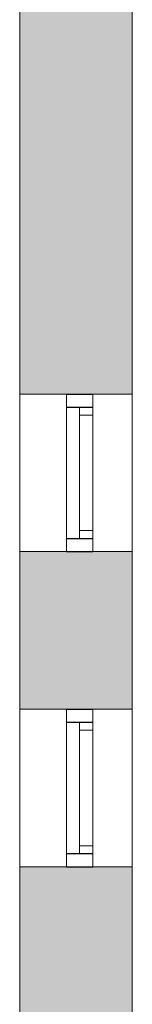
# Model space of a CAD drawing. Header units: inches. Extents: x 15 to 546804, y -66 to 267312.
# Tile 159 of 256: x 483911 to 484339, y 44764 to 48513. Entities that reach past the tile are written whole.
import ezdxf

# ---------------------------------------------------------------- set-up
doc = ezdxf.new("R2010")
doc.units = ezdxf.units.IN
doc.header["$MEASUREMENT"] = 0

msp = doc.modelspace()

# ---------------------------------------------------------------- hatches: boundary and pattern name
at = {"lineweight": 20}
h = msp.add_hatch(color=7, dxfattribs=at)
h.dxf.hatch_style = 1
h.paths.add_polyline_path([(483911.1, 47087.8), (484338.6, 47087.8), (484338.6, 48737.8), (483911.1, 48737.8)])
h = msp.add_hatch(color=7, dxfattribs=at)
h.dxf.hatch_style = 1
h.paths.add_polyline_path([(484338.6, 46487.8), (483911.1, 46487.8), (483911.1, 45887.8), (484088.6, 45887.8), (484088.6, 45889.2), (484188.6, 45889.2), (484338.6, 45887.8)])
h = msp.add_hatch(color=7, dxfattribs=at)
h.dxf.hatch_style = 1
h.paths.add_polyline_path([(484338.6, 45287.8), (483911.1, 45287.8), (483911.1, 44687.8), (484088.6, 44687.8), (484088.6, 44689.2), (484188.6, 44689.2), (484338.6, 44687.8)])

# ---------------------------------------------------------------- linework, layer by layer
at = {"color": 7, "lineweight": 20}
for p, q in [((483911.1, 60219, 300), (483911.1, 41647.8)), ((484338.6, 47087.8, 1016.7), (483911.1, 47087.8, 1016.7)), ((484338.6, 47087.8, 3600), (483911.1, 47087.8, 3600)), ((484338.6, 47087.8, 6500), (483911.1, 47087.8, 6500)), ((483911.1, 47087.8, 2916.7), (483911.1, 46487.8, 2916.7)), ((483911.1, 47087.8, 2916.7), (483911.1, 47087.8, 1016.7)), ((483911.1, 47087.8, 1016.7), (483911.1, 46487.8, 1016.7)), ((483911.1, 46487.8, 6500), (483911.1, 47087.8, 6500)), ((483911.1, 47087.8, 3600), (483911.1, 47087.8, 6500)), ((483911.1, 47087.8, 3600), (483911.1, 46487.8, 3600)), ((484038.6, 47087.8, 2916.7), (483911.1, 47087.8, 2916.7)), ((484338.6, 47087.8, 2916.7), (484038.6, 47087.8, 2916.7)), ((484088.6, 47087.8, 3600), (484088.6, 47087.8, 6500)), ((484088.6, 46487.8, 3600), (484088.6, 47087.8, 3600)), ((484088.6, 47087.8, 6500), (484088.6, 46487.8, 6500)), ((484088.6, 47087.8, 3600), (484188.6, 47087.8, 3600)), ((484088.6, 47087.8, 6500), (484188.6, 47087.8, 6500)), ((484088.6, 47086.4, 1000), (484088.6, 47086.4, 2900)), ((484088.6, 46486.4, 1000), (484088.6, 47086.4, 1000)), ((484088.6, 47086.4, 2900), (484088.6, 46486.4, 2900)), ((484088.6, 47086.4, 1000), (484188.6, 47086.4, 1000)), ((484088.6, 47086.4, 2900), (484188.6, 47086.4, 2900)), ((484188.6, 46487.8, 3600), (484188.6, 47087.8, 3600)), ((484188.6, 47087.8, 3600), (484188.6, 47087.8, 6500)), ((484188.6, 47087.8, 6500), (484188.6, 46487.8, 6500)), ((484188.6, 46486.4, 1000), (484188.6, 47086.4, 1000)), ((484188.6, 47086.4, 1000), (484188.6, 47086.4, 2900)), ((484188.6, 47086.4, 2900), (484188.6, 46486.4, 2900)), ((484338.6, 46487.8, 6500), (484338.6, 47087.8, 6500)), ((484338.6, 47087.8, 3600), (484338.6, 46487.8, 3600)), ((484338.6, 47087.8, 3600), (484338.6, 47087.8, 6500)), ((484338.6, 47087.8, 1016.7), (484338.6, 46487.8, 1016.7)), ((484338.6, 47087.8, 2916.7), (484338.6, 46487.8, 2916.7)), ((484338.6, 47087.8, 1016.7), (484338.6, 47087.8, 2916.7)), ((484088.6, 46537.8, 6450), (484088.6, 47037.8, 6450)), ((484088.6, 47037.8, 6450), (484088.6, 47037.8, 3650)), ((484088.6, 47037.8, 3650), (484088.6, 46537.8, 3650)), ((484088.6, 47037.8, 6450), (484188.6, 47037.8, 6450)), ((484088.6, 47037.8, 3650), (484188.6, 47037.8, 3650)), ((484088.6, 46536.4, 2850), (484088.6, 47036.4, 2850)), ((484088.6, 47036.4, 2850), (484088.6, 47036.4, 1050)), ((484088.6, 47036.4, 1050), (484088.6, 46536.4, 1050)), ((484088.6, 47036.4, 2850), (484188.6, 47036.4, 2850)), ((484088.6, 47036.4, 1050), (484188.6, 47036.4, 1050)), ((484088.6, 47036.4, 1050), (484088.6, 46536.4, 1050)), ((484088.6, 47036.4, 2850), (484088.6, 47036.4, 1050)), ((484088.6, 46536.4, 2850), (484088.6, 47036.4, 2850)), ((484138.6, 47037.8, 4800), (484138.6, 46537.8, 4800)), ((484138.6, 47037.8, 5300), (484138.6, 47037.8, 4800)), ((484138.6, 46537.8, 5300), (484138.6, 47037.8, 5300)), ((484138.6, 47037.8, 4800), (484188.6, 47037.8, 4800)), ((484138.6, 47037.8, 5300), (484188.6, 47037.8, 5300)), ((484188.6, 46537.8, 6450), (484188.6, 47037.8, 6450)), ((484188.6, 47037.8, 6450), (484188.6, 47037.8, 5300)), ((484188.6, 47037.8, 3650), (484188.6, 46537.8, 3650)), ((484188.6, 47037.8, 5300), (484188.6, 47037.8, 4800)), ((484188.6, 47037.8, 4800), (484188.6, 47037.8, 3650)), ((484188.6, 47037.8, 4800), (484188.6, 46537.8, 4800)), ((484188.6, 46537.8, 5300), (484188.6, 47037.8, 5300)), ((484188.6, 47037.8, 5300), (484188.6, 47037.8, 4800)), ((484188.6, 46536.4, 2850), (484188.6, 47036.4, 2850)), ((484188.6, 47036.4, 2850), (484188.6, 47036.4, 1050)), ((484188.6, 47036.4, 1050), (484188.6, 46536.4, 1050)), ((484138.6, 47007.8, 4830), (484138.6, 46567.8, 4830)), ((484138.6, 46567.8, 5270), (484138.6, 47007.8, 5270)), ((484138.6, 47007.8, 5270), (484138.6, 47007.8, 4830)), ((484138.6, 47007.8, 4830), (484188.6, 47007.8, 4830)), ((484138.6, 47007.8, 5270), (484188.6, 47007.8, 5270)), ((484188.6, 47007.8, 4830), (484188.6, 46567.8, 4830)), ((484188.6, 47007.8, 5270), (484188.6, 47007.8, 4830)), ((484188.6, 46567.8, 5270), (484188.6, 47007.8, 5270)), ((484138.6, 46567.8, 4830), (484138.6, 46567.8, 5270)), ((484138.6, 46567.8, 4830), (484188.6, 46567.8, 4830)), ((484138.6, 46567.8, 5270), (484188.6, 46567.8, 5270)), ((484188.6, 46567.8, 4830), (484188.6, 46567.8, 5270)), ((484088.6, 46537.8, 3650), (484088.6, 46537.8, 6450)), ((484088.6, 46537.8, 6450), (484188.6, 46537.8, 6450)), ((484088.6, 46537.8, 3650), (484188.6, 46537.8, 3650)), ((484088.6, 46536.4, 1050), (484088.6, 46536.4, 2850)), ((484088.6, 46536.4, 2850), (484188.6, 46536.4, 2850)), ((484088.6, 46536.4, 1050), (484188.6, 46536.4, 1050)), ((484088.6, 46536.4, 1050), (484088.6, 46536.4, 2850)), ((484138.6, 46537.8, 4800), (484138.6, 46537.8, 5300)), ((484138.6, 46537.8, 4800), (484188.6, 46537.8, 4800)), ((484138.6, 46537.8, 5300), (484188.6, 46537.8, 5300)), ((484188.6, 46537.8, 3650), (484188.6, 46537.8, 4800)), ((484188.6, 46537.8, 4800), (484188.6, 46537.8, 5300)), ((484188.6, 46537.8, 5300), (484188.6, 46537.8, 6450)), ((484188.6, 46537.8, 4800), (484188.6, 46537.8, 5300)), ((484188.6, 46536.4, 1050), (484188.6, 46536.4, 2850)), ((484338.6, 46487.8, 1016.7), (483911.1, 46487.8, 1016.7)), ((484338.6, 46487.8, 2916.7), (483911.1, 46487.8, 2916.7)), ((484338.6, 46487.8, 3600), (483911.1, 46487.8, 3600)), ((484338.6, 46487.8, 6500), (483911.1, 46487.8, 6500)), ((483911.1, 46487.8, 2916.7), (483911.1, 46487.8, 1016.7)), ((483911.1, 46487.8, 3600), (483911.1, 46487.8, 6500)), ((484088.6, 46487.8, 6500), (484088.6, 46487.8, 3600)), ((484088.6, 46487.8, 3600), (484188.6, 46487.8, 3600)), ((484088.6, 46487.8, 6500), (484188.6, 46487.8, 6500)), ((484088.6, 46486.4, 2900), (484088.6, 46486.4, 1000)), ((484088.6, 46486.4, 1000), (484188.6, 46486.4, 1000)), ((484088.6, 46486.4, 2900), (484188.6, 46486.4, 2900)), ((484188.6, 46487.8, 6500), (484188.6, 46487.8, 3600)), ((484188.6, 46486.4, 2900), (484188.6, 46486.4, 1000)), ((484338.6, 46487.8, 3600), (484338.6, 46487.8, 6500)), ((484338.6, 46487.8, 2916.7), (484338.6, 46487.8, 1016.7)), ((484338.6, 45887.8, 1016.7), (483911.1, 45887.8, 1016.7)), ((484338.6, 45887.8, 2916.7), (483911.1, 45887.8, 2916.7)), ((484338.6, 45887.8, 3600), (483911.1, 45887.8, 3600)), ((484338.6, 45887.8, 6500), (483911.1, 45887.8, 6500)), ((483911.1, 45887.8, 2916.7), (483911.1, 45287.8, 2916.7)), ((483911.1, 45887.8, 1016.7), (483911.1, 45887.8, 2916.7)), ((483911.1, 45887.8, 1016.7), (483911.1, 45287.8, 1016.7)), ((483911.1, 45287.8, 6500), (483911.1, 45887.8, 6500)), ((483911.1, 45887.8, 3600), (483911.1, 45887.8, 6500)), ((483911.1, 45887.8, 3600), (483911.1, 45287.8, 3600)), ((484088.6, 45887.8, 3600), (484088.6, 45887.8, 6500)), ((484088.6, 45287.8, 3600), (484088.6, 45887.8, 3600)), ((484088.6, 45887.8, 6500), (484088.6, 45287.8, 6500)), ((484088.6, 45887.8, 3600), (484188.6, 45887.8, 3600)), ((484088.6, 45887.8, 6500), (484188.6, 45887.8, 6500)), ((484088.6, 45886.4, 1000), (484088.6, 45886.4, 2900)), ((484088.6, 45286.4, 1000), (484088.6, 45886.4, 1000)), ((484088.6, 45886.4, 2900), (484088.6, 45286.4, 2900)), ((484088.6, 45886.4, 1000), (484188.6, 45886.4, 1000)), ((484088.6, 45886.4, 2900), (484188.6, 45886.4, 2900)), ((484188.6, 45287.8, 3600), (484188.6, 45887.8, 3600)), ((484188.6, 45887.8, 3600), (484188.6, 45887.8, 6500)), ((484188.6, 45887.8, 6500), (484188.6, 45287.8, 6500)), ((484188.6, 45286.4, 1000), (484188.6, 45886.4, 1000)), ((484188.6, 45886.4, 1000), (484188.6, 45886.4, 2900)), ((484188.6, 45886.4, 2900), (484188.6, 45286.4, 2900)), ((484338.6, 45887.8, 3600), (484338.6, 45287.8, 3600)), ((484338.6, 45287.8, 6500), (484338.6, 45887.8, 6500)), ((484338.6, 45887.8, 3600), (484338.6, 45887.8, 6500)), ((484338.6, 45887.8, 2916.7), (484338.6, 45287.8, 2916.7)), ((484338.6, 45887.8, 1016.7), (484338.6, 45887.8, 2916.7)), ((484338.6, 45887.8, 1016.7), (484338.6, 45287.8, 1016.7)), ((484088.6, 45337.8, 6450), (484088.6, 45837.8, 6450)), ((484088.6, 45837.8, 6450), (484088.6, 45837.8, 3650)), ((484088.6, 45837.8, 3650), (484088.6, 45337.8, 3650)), ((484088.6, 45837.8, 6450), (484188.6, 45837.8, 6450)), ((484088.6, 45837.8, 3650), (484188.6, 45837.8, 3650)), ((484088.6, 45336.4, 2850), (484088.6, 45836.4, 2850)), ((484088.6, 45836.4, 2850), (484088.6, 45836.4, 1050)), ((484088.6, 45836.4, 1050), (484088.6, 45336.4, 1050)), ((484088.6, 45836.4, 2850), (484188.6, 45836.4, 2850)), ((484088.6, 45836.4, 1050), (484188.6, 45836.4, 1050)), ((484088.6, 45836.4, 1050), (484088.6, 45336.4, 1050)), ((484088.6, 45836.4, 2850), (484088.6, 45836.4, 1050)), ((484088.6, 45336.4, 2850), (484088.6, 45836.4, 2850)), ((484138.6, 45837.8, 4800), (484138.6, 45337.8, 4800)), ((484138.6, 45837.8, 5300), (484138.6, 45837.8, 4800)), ((484138.6, 45337.8, 5300), (484138.6, 45837.8, 5300)), ((484138.6, 45837.8, 4800), (484188.6, 45837.8, 4800)), ((484138.6, 45837.8, 5300), (484188.6, 45837.8, 5300)), ((484188.6, 45337.8, 6450), (484188.6, 45837.8, 6450)), ((484188.6, 45837.8, 6450), (484188.6, 45837.8, 5300)), ((484188.6, 45837.8, 3650), (484188.6, 45337.8, 3650)), ((484188.6, 45837.8, 5300), (484188.6, 45837.8, 4800)), ((484188.6, 45837.8, 4800), (484188.6, 45837.8, 3650)), ((484188.6, 45837.8, 4800), (484188.6, 45337.8, 4800)), ((484188.6, 45337.8, 5300), (484188.6, 45837.8, 5300)), ((484188.6, 45837.8, 5300), (484188.6, 45837.8, 4800)), ((484188.6, 45336.4, 2850), (484188.6, 45836.4, 2850)), ((484188.6, 45836.4, 2850), (484188.6, 45836.4, 1050)), ((484188.6, 45836.4, 1050), (484188.6, 45336.4, 1050)), ((484138.6, 45807.8, 4830), (484138.6, 45367.8, 4830)), ((484138.6, 45367.8, 5270), (484138.6, 45807.8, 5270)), ((484138.6, 45807.8, 5270), (484138.6, 45807.8, 4830)), ((484138.6, 45807.8, 4830), (484188.6, 45807.8, 4830)), ((484138.6, 45807.8, 5270), (484188.6, 45807.8, 5270)), ((484188.6, 45807.8, 4830), (484188.6, 45367.8, 4830)), ((484188.6, 45807.8, 5270), (484188.6, 45807.8, 4830)), ((484188.6, 45367.8, 5270), (484188.6, 45807.8, 5270)), ((484138.6, 45367.8, 4830), (484138.6, 45367.8, 5270)), ((484138.6, 45367.8, 4830), (484188.6, 45367.8, 4830)), ((484138.6, 45367.8, 5270), (484188.6, 45367.8, 5270)), ((484188.6, 45367.8, 4830), (484188.6, 45367.8, 5270)), ((484088.6, 45337.8, 3650), (484088.6, 45337.8, 6450)), ((484088.6, 45337.8, 6450), (484188.6, 45337.8, 6450)), ((484088.6, 45337.8, 3650), (484188.6, 45337.8, 3650)), ((484088.6, 45336.4, 1050), (484088.6, 45336.4, 2850)), ((484088.6, 45336.4, 2850), (484188.6, 45336.4, 2850)), ((484088.6, 45336.4, 1050), (484188.6, 45336.4, 1050)), ((484088.6, 45336.4, 1050), (484088.6, 45336.4, 2850)), ((484138.6, 45337.8, 4800), (484138.6, 45337.8, 5300)), ((484138.6, 45337.8, 4800), (484188.6, 45337.8, 4800)), ((484138.6, 45337.8, 5300), (484188.6, 45337.8, 5300)), ((484188.6, 45337.8, 3650), (484188.6, 45337.8, 4800)), ((484188.6, 45337.8, 4800), (484188.6, 45337.8, 5300)), ((484188.6, 45337.8, 5300), (484188.6, 45337.8, 6450)), ((484188.6, 45337.8, 4800), (484188.6, 45337.8, 5300)), ((484188.6, 45336.4, 1050), (484188.6, 45336.4, 2850)), ((484338.6, 45287.8, 2916.7), (483911.1, 45287.8, 2916.7)), ((484338.6, 45287.8, 1016.7), (483911.1, 45287.8, 1016.7)), ((484338.6, 45287.8, 3600), (483911.1, 45287.8, 3600)), ((484338.6, 45287.8, 6500), (483911.1, 45287.8, 6500)), ((483911.1, 45287.8, 2916.7), (483911.1, 45287.8, 1016.7)), ((483911.1, 45287.8, 3600), (483911.1, 45287.8, 6500)), ((484088.6, 45287.8, 6500), (484088.6, 45287.8, 3600)), ((484088.6, 45287.8, 3600), (484188.6, 45287.8, 3600)), ((484088.6, 45287.8, 6500), (484188.6, 45287.8, 6500)), ((484088.6, 45286.4, 2900), (484088.6, 45286.4, 1000)), ((484088.6, 45286.4, 1000), (484188.6, 45286.4, 1000)), ((484088.6, 45286.4, 2900), (484188.6, 45286.4, 2900)), ((484188.6, 45287.8, 6500), (484188.6, 45287.8, 3600)), ((484188.6, 45286.4, 2900), (484188.6, 45286.4, 1000)), ((484338.6, 45287.8, 3600), (484338.6, 45287.8, 6500)), ((484338.6, 45287.8, 2916.7), (484338.6, 45287.8, 1016.7))]:
    msp.add_line(p, q, dxfattribs=at)
for points, invisible_edges in [([(483911.1, 50837.8), (483911.1, 41375.6), (484338.6, 50837.8)], 2), ([(484338.6, 41375.6), (484338.6, 50837.8), (483911.1, 41375.6)], 2), ([(484338.6, 47087.8, 2916.7), (483911.1, 47087.8, 1016.7), (484338.6, 47087.8, 1016.7)], 1), ([(483911.1, 47087.8, 1016.7), (484338.6, 47087.8, 2916.7), (483911.1, 47087.8, 2916.7)], 3), ([(483911.1, 47087.8, 2916.7), (484338.6, 47087.8, 2916.7), (484038.6, 47087.8, 2916.7)], 1), ([(484338.6, 46487.8, 1016.7), (483911.1, 47087.8, 1016.7), (483911.1, 46487.8, 1016.7)], 1), ([(483911.1, 47087.8, 1016.7), (484338.6, 46487.8, 1016.7), (484338.6, 47087.8, 1016.7)], 1), ([(484038.6, 47087.8, 2916.7), (483911.1, 46487.8, 2916.7), (483911.1, 47087.8, 2916.7)], 1), ([(483911.1, 46487.8, 2916.7), (484038.6, 47087.8, 2916.7), (484338.6, 46487.8, 2916.7)], 3), ([(484338.6, 47087.8, 6500), (483911.1, 47087.8, 3600), (484338.6, 47087.8, 3600)], 1), ([(483911.1, 47087.8, 3600), (484338.6, 47087.8, 6500), (483911.1, 47087.8, 6500)], 1), ([(484338.6, 47087.8, 6500), (483911.1, 46487.8, 6500), (483911.1, 47087.8, 6500)], 1), ([(483911.1, 46487.8, 6500), (484338.6, 47087.8, 6500), (484338.6, 46487.8, 6500)], 1), ([(484338.6, 46487.8, 3600), (483911.1, 47087.8, 3600), (483911.1, 46487.8, 3600)], 1), ([(483911.1, 47087.8, 3600), (484338.6, 46487.8, 3600), (484338.6, 47087.8, 3600)], 1), ([(484338.6, 46487.8, 2916.7), (484038.6, 47087.8, 2916.7), (484338.6, 47087.8, 2916.7)], 1), ([(484088.6, 46487.8, 3600), (484088.6, 47037.8, 3650), (484088.6, 47087.8, 3600)], 3), ([(484088.6, 47087.8, 6500), (484088.6, 47087.8, 3600), (484088.6, 47037.8, 3650)], 14), ([(484088.6, 47037.8, 6450), (484088.6, 47087.8, 6500), (484088.6, 47037.8, 3650)], 3), ([(484088.6, 46537.8, 6450), (484088.6, 47087.8, 6500), (484088.6, 47037.8, 6450)], 3), ([(484088.6, 47087.8, 6500), (484088.6, 46537.8, 6450), (484088.6, 46487.8, 6500)], 3), ([(484088.6, 47087.8, 3600), (484088.6, 47087.8, 6500), (484188.6, 47087.8, 3600)], 2), ([(484188.6, 47087.8, 6500), (484188.6, 47087.8, 3600), (484088.6, 47087.8, 6500)], 2), ([(484088.6, 46487.8, 6500), (484188.6, 46487.8, 6500), (484088.6, 47087.8, 6500)], 2), ([(484188.6, 47087.8, 6500), (484088.6, 47087.8, 6500), (484188.6, 46487.8, 6500)], 2), ([(484188.6, 46487.8, 3600), (484088.6, 46487.8, 3600), (484188.6, 47087.8, 3600)], 2), ([(484088.6, 47087.8, 3600), (484188.6, 47087.8, 3600), (484088.6, 46487.8, 3600)], 2), ([(484088.6, 46486.4, 2900), (484188.6, 46486.4, 2900), (484088.6, 47086.4, 2900)], 2), ([(484188.6, 47086.4, 2900), (484088.6, 47086.4, 2900), (484188.6, 46486.4, 2900)], 2), ([(484088.6, 47086.4, 1000), (484088.6, 47086.4, 2900), (484188.6, 47086.4, 1000)], 2), ([(484188.6, 47086.4, 2900), (484188.6, 47086.4, 1000), (484088.6, 47086.4, 2900)], 2), ([(484188.6, 46486.4, 1000), (484088.6, 46486.4, 1000), (484188.6, 47086.4, 1000)], 2), ([(484088.6, 47086.4, 1000), (484188.6, 47086.4, 1000), (484088.6, 46486.4, 1000)], 2), ([(484088.6, 46486.4, 1000), (484088.6, 47036.4, 1050), (484088.6, 47086.4, 1000)], 3), ([(484088.6, 47086.4, 2900), (484088.6, 47086.4, 1000), (484088.6, 47036.4, 1050)], 14), ([(484088.6, 47036.4, 2850), (484088.6, 47086.4, 2900), (484088.6, 47036.4, 1050)], 3), ([(484088.6, 46536.4, 2850), (484088.6, 47086.4, 2900), (484088.6, 47036.4, 2850)], 3), ([(484088.6, 47086.4, 2900), (484088.6, 46536.4, 2850), (484088.6, 46486.4, 2900)], 3), ([(484188.6, 47087.8, 3600), (484188.6, 46537.8, 3650), (484188.6, 46487.8, 3600)], 3), ([(484188.6, 47087.8, 6500), (484188.6, 47037.8, 3650), (484188.6, 47087.8, 3600)], 3), ([(484188.6, 46537.8, 3650), (484188.6, 47087.8, 3600), (484188.6, 47037.8, 3650)], 3), ([(484188.6, 47037.8, 4800), (484188.6, 47037.8, 3650), (484188.6, 47087.8, 6500)], 14), ([(484188.6, 47037.8, 5300), (484188.6, 47037.8, 4800), (484188.6, 47087.8, 6500)], 14), ([(484188.6, 47037.8, 6450), (484188.6, 47037.8, 5300), (484188.6, 47087.8, 6500)], 14), ([(484188.6, 46487.8, 6500), (484188.6, 47037.8, 6450), (484188.6, 47087.8, 6500)], 3), ([(484188.6, 47086.4, 1000), (484188.6, 46536.4, 1050), (484188.6, 46486.4, 1000)], 3), ([(484188.6, 47086.4, 2900), (484188.6, 47036.4, 1050), (484188.6, 47086.4, 1000)], 3), ([(484188.6, 46536.4, 1050), (484188.6, 47086.4, 1000), (484188.6, 47036.4, 1050)], 3), ([(484188.6, 47036.4, 2850), (484188.6, 47036.4, 1050), (484188.6, 47086.4, 2900)], 14), ([(484188.6, 46486.4, 2900), (484188.6, 47036.4, 2850), (484188.6, 47086.4, 2900)], 3), ([(484088.6, 47037.8, 3650), (484088.6, 46487.8, 3600), (484088.6, 46537.8, 3650)], 3), ([(484088.6, 47037.8, 3650), (484088.6, 46537.8, 3650), (484088.6, 47037.8, 6450)], 2), ([(484088.6, 46537.8, 6450), (484088.6, 47037.8, 6450), (484088.6, 46537.8, 3650)], 2), ([(484088.6, 47037.8, 6450), (484088.6, 47037.8, 3650), (484188.6, 47037.8, 6450)], 2), ([(484188.6, 47037.8, 3650), (484188.6, 47037.8, 6450), (484088.6, 47037.8, 3650)], 3), ([(484088.6, 46537.8, 3650), (484188.6, 46537.8, 3650), (484088.6, 47037.8, 3650)], 2), ([(484188.6, 47037.8, 3650), (484088.6, 47037.8, 3650), (484188.6, 46537.8, 3650)], 2), ([(484188.6, 46537.8, 6450), (484088.6, 46537.8, 6450), (484188.6, 47037.8, 6450)], 2), ([(484088.6, 47037.8, 6450), (484188.6, 47037.8, 6450), (484088.6, 46537.8, 6450)], 2), ([(484088.6, 46536.4, 1050), (484188.6, 46536.4, 1050), (484088.6, 47036.4, 1050)], 2), ([(484188.6, 47036.4, 1050), (484088.6, 47036.4, 1050), (484188.6, 46536.4, 1050)], 2), ([(484088.6, 47036.4, 2850), (484088.6, 47036.4, 1050), (484188.6, 47036.4, 2850)], 2), ([(484188.6, 47036.4, 1050), (484188.6, 47036.4, 2850), (484088.6, 47036.4, 1050)], 2), ([(484188.6, 46536.4, 2850), (484088.6, 46536.4, 2850), (484188.6, 47036.4, 2850)], 2), ([(484088.6, 47036.4, 2850), (484188.6, 47036.4, 2850), (484088.6, 46536.4, 2850)], 2), ([(484088.6, 47036.4, 1050), (484088.6, 46486.4, 1000), (484088.6, 46536.4, 1050)], 3), ([(484088.6, 47036.4, 1050), (484088.6, 46536.4, 1050), (484088.6, 47036.4, 2850)], 2), ([(484088.6, 46536.4, 2850), (484088.6, 47036.4, 2850), (484088.6, 46536.4, 1050)], 2), ([(484188.6, 47037.8, 4800), (484138.6, 47037.8, 4800), (484188.6, 47037.8, 5300)], 2), ([(484138.6, 47037.8, 5300), (484188.6, 47037.8, 5300), (484138.6, 47037.8, 4800)], 2), ([(484138.6, 47037.8, 5300), (484138.6, 46537.8, 5300), (484188.6, 47037.8, 5300)], 2), ([(484188.6, 46537.8, 5300), (484188.6, 47037.8, 5300), (484138.6, 46537.8, 5300)], 2), ([(484138.6, 46537.8, 4800), (484138.6, 47037.8, 4800), (484188.6, 46537.8, 4800)], 2), ([(484188.6, 47037.8, 4800), (484188.6, 46537.8, 4800), (484138.6, 47037.8, 4800)], 2), ([(484138.6, 47037.8, 4800), (484138.6, 47007.8, 5270), (484138.6, 47037.8, 5300)], 3), ([(484138.6, 46537.8, 5300), (484138.6, 47037.8, 5300), (484138.6, 47007.8, 5270)], 14), ([(484138.6, 46537.8, 4800), (484138.6, 47007.8, 4830), (484138.6, 47037.8, 4800)], 3), ([(484138.6, 47007.8, 5270), (484138.6, 47037.8, 4800), (484138.6, 47007.8, 4830)], 3), ([(484188.6, 47037.8, 6450), (484188.6, 46487.8, 6500), (484188.6, 46537.8, 6450)], 3), ([(484188.6, 47037.8, 5300), (484188.6, 47037.8, 6450), (484188.6, 47037.8, 3650)], 14), ([(484188.6, 47037.8, 4800), (484188.6, 47037.8, 5300), (484188.6, 47037.8, 3650)], 2), ([(484188.6, 47037.8, 5300), (484188.6, 47007.8, 4830), (484188.6, 47037.8, 4800)], 3), ([(484188.6, 46537.8, 4800), (484188.6, 47037.8, 4800), (484188.6, 47007.8, 4830)], 14), ([(484188.6, 46537.8, 5300), (484188.6, 47007.8, 5270), (484188.6, 47037.8, 5300)], 3), ([(484188.6, 47007.8, 4830), (484188.6, 47037.8, 5300), (484188.6, 47007.8, 5270)], 3), ([(484188.6, 47036.4, 2850), (484188.6, 46486.4, 2900), (484188.6, 46536.4, 2850)], 3), ([(484138.6, 46567.8, 5270), (484138.6, 47007.8, 5270), (484188.6, 46567.8, 5270)], 2), ([(484188.6, 47007.8, 5270), (484188.6, 46567.8, 5270), (484138.6, 47007.8, 5270)], 2), ([(484138.6, 47007.8, 4830), (484188.6, 47007.8, 4830), (484138.6, 47007.8, 5270)], 2), ([(484188.6, 47007.8, 5270), (484138.6, 47007.8, 5270), (484188.6, 47007.8, 4830)], 2), ([(484138.6, 47007.8, 4830), (484138.6, 46567.8, 4830), (484188.6, 47007.8, 4830)], 2), ([(484188.6, 46567.8, 4830), (484188.6, 47007.8, 4830), (484138.6, 46567.8, 4830)], 2), ([(484138.6, 46567.8, 5270), (484138.6, 46537.8, 5300), (484138.6, 47007.8, 5270)], 3), ([(484138.6, 46567.8, 4830), (484138.6, 47007.8, 4830), (484138.6, 46537.8, 4800)], 14), ([(484188.6, 46567.8, 4830), (484188.6, 46537.8, 4800), (484188.6, 47007.8, 4830)], 3), ([(484188.6, 46567.8, 5270), (484188.6, 47007.8, 5270), (484188.6, 46537.8, 5300)], 14), ([(484188.6, 46567.8, 4830), (484138.6, 46567.8, 4830), (484188.6, 46567.8, 5270)], 2), ([(484138.6, 46567.8, 5270), (484188.6, 46567.8, 5270), (484138.6, 46567.8, 4830)], 2), ([(484138.6, 46567.8, 4830), (484138.6, 46537.8, 5300), (484138.6, 46567.8, 5270)], 3), ([(484138.6, 46537.8, 5300), (484138.6, 46567.8, 4830), (484138.6, 46537.8, 4800)], 3), ([(484188.6, 46567.8, 5270), (484188.6, 46537.8, 4800), (484188.6, 46567.8, 4830)], 3), ([(484188.6, 46537.8, 4800), (484188.6, 46567.8, 5270), (484188.6, 46537.8, 5300)], 3), ([(484088.6, 46487.8, 6500), (484088.6, 46537.8, 3650), (484088.6, 46487.8, 3600)], 3), ([(484088.6, 46537.8, 6450), (484088.6, 46537.8, 3650), (484088.6, 46487.8, 6500)], 14), ([(484088.6, 46537.8, 3650), (484088.6, 46537.8, 6450), (484188.6, 46537.8, 3650)], 2), ([(484188.6, 46537.8, 6450), (484188.6, 46537.8, 3650), (484088.6, 46537.8, 6450)], 3), ([(484088.6, 46536.4, 1050), (484088.6, 46536.4, 2850), (484188.6, 46536.4, 1050)], 2), ([(484188.6, 46536.4, 2850), (484188.6, 46536.4, 1050), (484088.6, 46536.4, 2850)], 2), ([(484088.6, 46486.4, 2900), (484088.6, 46536.4, 1050), (484088.6, 46486.4, 1000)], 3), ([(484088.6, 46536.4, 2850), (484088.6, 46536.4, 1050), (484088.6, 46486.4, 2900)], 14), ([(484138.6, 46537.8, 4800), (484188.6, 46537.8, 4800), (484138.6, 46537.8, 5300)], 2), ([(484188.6, 46537.8, 5300), (484138.6, 46537.8, 5300), (484188.6, 46537.8, 4800)], 2), ([(484188.6, 46487.8, 6500), (484188.6, 46487.8, 3600), (484188.6, 46537.8, 3650)], 14), ([(484188.6, 46537.8, 4800), (484188.6, 46487.8, 6500), (484188.6, 46537.8, 3650)], 3), ([(484188.6, 46537.8, 5300), (484188.6, 46487.8, 6500), (484188.6, 46537.8, 4800)], 3), ([(484188.6, 46537.8, 6450), (484188.6, 46487.8, 6500), (484188.6, 46537.8, 5300)], 3), ([(484188.6, 46537.8, 4800), (484188.6, 46537.8, 3650), (484188.6, 46537.8, 6450)], 14), ([(484188.6, 46537.8, 5300), (484188.6, 46537.8, 4800), (484188.6, 46537.8, 6450)], 2), ([(484188.6, 46486.4, 2900), (484188.6, 46486.4, 1000), (484188.6, 46536.4, 1050)], 14), ([(484188.6, 46536.4, 2850), (484188.6, 46486.4, 2900), (484188.6, 46536.4, 1050)], 3), ([(483911.1, 46487.8, 1016.7), (484338.6, 46487.8, 2916.7), (484338.6, 46487.8, 1016.7)], 1), ([(484338.6, 46487.8, 2916.7), (483911.1, 46487.8, 1016.7), (483911.1, 46487.8, 2916.7)], 1), ([(483911.1, 46487.8, 3600), (484338.6, 46487.8, 6500), (484338.6, 46487.8, 3600)], 1), ([(484338.6, 46487.8, 6500), (483911.1, 46487.8, 3600), (483911.1, 46487.8, 6500)], 1), ([(484088.6, 46487.8, 6500), (484088.6, 46487.8, 3600), (484188.6, 46487.8, 6500)], 2), ([(484188.6, 46487.8, 3600), (484188.6, 46487.8, 6500), (484088.6, 46487.8, 3600)], 2), ([(484088.6, 46486.4, 2900), (484088.6, 46486.4, 1000), (484188.6, 46486.4, 2900)], 2), ([(484188.6, 46486.4, 1000), (484188.6, 46486.4, 2900), (484088.6, 46486.4, 1000)], 2), ([(484338.6, 45287.8, 1016.7), (483911.1, 45887.8, 1016.7), (483911.1, 45287.8, 1016.7)], 1), ([(483911.1, 45887.8, 1016.7), (484338.6, 45287.8, 1016.7), (484338.6, 45887.8, 1016.7)], 1), ([(484338.6, 45887.8, 2916.7), (483911.1, 45287.8, 2916.7), (483911.1, 45887.8, 2916.7)], 1), ([(483911.1, 45287.8, 2916.7), (484338.6, 45887.8, 2916.7), (484338.6, 45287.8, 2916.7)], 1), ([(484338.6, 45887.8, 2916.7), (483911.1, 45887.8, 1016.7), (484338.6, 45887.8, 1016.7)], 1), ([(483911.1, 45887.8, 1016.7), (484338.6, 45887.8, 2916.7), (483911.1, 45887.8, 2916.7)], 1), ([(484338.6, 45887.8, 6500), (483911.1, 45887.8, 3600), (484338.6, 45887.8, 3600)], 1), ([(483911.1, 45887.8, 3600), (484338.6, 45887.8, 6500), (483911.1, 45887.8, 6500)], 1), ([(484338.6, 45887.8, 6500), (483911.1, 45287.8, 6500), (483911.1, 45887.8, 6500)], 1), ([(483911.1, 45287.8, 6500), (484338.6, 45887.8, 6500), (484338.6, 45287.8, 6500)], 1), ([(484338.6, 45287.8, 3600), (483911.1, 45887.8, 3600), (483911.1, 45287.8, 3600)], 1), ([(483911.1, 45887.8, 3600), (484338.6, 45287.8, 3600), (484338.6, 45887.8, 3600)], 1), ([(484088.6, 45287.8, 3600), (484088.6, 45837.8, 3650), (484088.6, 45887.8, 3600)], 3), ([(484088.6, 45887.8, 6500), (484088.6, 45887.8, 3600), (484088.6, 45837.8, 3650)], 14), ([(484088.6, 45837.8, 6450), (484088.6, 45887.8, 6500), (484088.6, 45837.8, 3650)], 3), ([(484088.6, 45337.8, 6450), (484088.6, 45887.8, 6500), (484088.6, 45837.8, 6450)], 3), ([(484088.6, 45887.8, 6500), (484088.6, 45337.8, 6450), (484088.6, 45287.8, 6500)], 3), ([(484088.6, 45887.8, 3600), (484088.6, 45887.8, 6500), (484188.6, 45887.8, 3600)], 2), ([(484188.6, 45887.8, 6500), (484188.6, 45887.8, 3600), (484088.6, 45887.8, 6500)], 2), ([(484088.6, 45287.8, 6500), (484188.6, 45287.8, 6500), (484088.6, 45887.8, 6500)], 2), ([(484188.6, 45887.8, 6500), (484088.6, 45887.8, 6500), (484188.6, 45287.8, 6500)], 2), ([(484188.6, 45287.8, 3600), (484088.6, 45287.8, 3600), (484188.6, 45887.8, 3600)], 2), ([(484088.6, 45887.8, 3600), (484188.6, 45887.8, 3600), (484088.6, 45287.8, 3600)], 2), ([(484088.6, 45286.4, 2900), (484188.6, 45286.4, 2900), (484088.6, 45886.4, 2900)], 2), ([(484188.6, 45886.4, 2900), (484088.6, 45886.4, 2900), (484188.6, 45286.4, 2900)], 2), ([(484088.6, 45886.4, 1000), (484088.6, 45886.4, 2900), (484188.6, 45886.4, 1000)], 2), ([(484188.6, 45886.4, 2900), (484188.6, 45886.4, 1000), (484088.6, 45886.4, 2900)], 2), ([(484188.6, 45286.4, 1000), (484088.6, 45286.4, 1000), (484188.6, 45886.4, 1000)], 2), ([(484088.6, 45886.4, 1000), (484188.6, 45886.4, 1000), (484088.6, 45286.4, 1000)], 2), ([(484088.6, 45286.4, 1000), (484088.6, 45836.4, 1050), (484088.6, 45886.4, 1000)], 3), ([(484088.6, 45886.4, 2900), (484088.6, 45886.4, 1000), (484088.6, 45836.4, 1050)], 14), ([(484088.6, 45836.4, 2850), (484088.6, 45886.4, 2900), (484088.6, 45836.4, 1050)], 3), ([(484088.6, 45336.4, 2850), (484088.6, 45886.4, 2900), (484088.6, 45836.4, 2850)], 3), ([(484088.6, 45886.4, 2900), (484088.6, 45336.4, 2850), (484088.6, 45286.4, 2900)], 3), ([(484188.6, 45887.8, 3600), (484188.6, 45337.8, 3650), (484188.6, 45287.8, 3600)], 3), ([(484188.6, 45887.8, 6500), (484188.6, 45837.8, 3650), (484188.6, 45887.8, 3600)], 3), ([(484188.6, 45337.8, 3650), (484188.6, 45887.8, 3600), (484188.6, 45837.8, 3650)], 3), ([(484188.6, 45837.8, 4800), (484188.6, 45837.8, 3650), (484188.6, 45887.8, 6500)], 14), ([(484188.6, 45837.8, 5300), (484188.6, 45837.8, 4800), (484188.6, 45887.8, 6500)], 14), ([(484188.6, 45837.8, 6450), (484188.6, 45837.8, 5300), (484188.6, 45887.8, 6500)], 14), ([(484188.6, 45287.8, 6500), (484188.6, 45837.8, 6450), (484188.6, 45887.8, 6500)], 3), ([(484188.6, 45886.4, 1000), (484188.6, 45336.4, 1050), (484188.6, 45286.4, 1000)], 3), ([(484188.6, 45886.4, 2900), (484188.6, 45836.4, 1050), (484188.6, 45886.4, 1000)], 3), ([(484188.6, 45336.4, 1050), (484188.6, 45886.4, 1000), (484188.6, 45836.4, 1050)], 3), ([(484188.6, 45836.4, 2850), (484188.6, 45836.4, 1050), (484188.6, 45886.4, 2900)], 14), ([(484188.6, 45286.4, 2900), (484188.6, 45836.4, 2850), (484188.6, 45886.4, 2900)], 3), ([(484088.6, 45837.8, 3650), (484088.6, 45287.8, 3600), (484088.6, 45337.8, 3650)], 3), ([(484088.6, 45837.8, 3650), (484088.6, 45337.8, 3650), (484088.6, 45837.8, 6450)], 2), ([(484088.6, 45337.8, 6450), (484088.6, 45837.8, 6450), (484088.6, 45337.8, 3650)], 2), ([(484088.6, 45837.8, 6450), (484088.6, 45837.8, 3650), (484188.6, 45837.8, 6450)], 2), ([(484188.6, 45837.8, 3650), (484188.6, 45837.8, 6450), (484088.6, 45837.8, 3650)], 3), ([(484088.6, 45337.8, 3650), (484188.6, 45337.8, 3650), (484088.6, 45837.8, 3650)], 2), ([(484188.6, 45837.8, 3650), (484088.6, 45837.8, 3650), (484188.6, 45337.8, 3650)], 2), ([(484188.6, 45337.8, 6450), (484088.6, 45337.8, 6450), (484188.6, 45837.8, 6450)], 2), ([(484088.6, 45837.8, 6450), (484188.6, 45837.8, 6450), (484088.6, 45337.8, 6450)], 2), ([(484088.6, 45336.4, 1050), (484188.6, 45336.4, 1050), (484088.6, 45836.4, 1050)], 2), ([(484188.6, 45836.4, 1050), (484088.6, 45836.4, 1050), (484188.6, 45336.4, 1050)], 2), ([(484088.6, 45836.4, 2850), (484088.6, 45836.4, 1050), (484188.6, 45836.4, 2850)], 2), ([(484188.6, 45836.4, 1050), (484188.6, 45836.4, 2850), (484088.6, 45836.4, 1050)], 2), ([(484188.6, 45336.4, 2850), (484088.6, 45336.4, 2850), (484188.6, 45836.4, 2850)], 2), ([(484088.6, 45836.4, 2850), (484188.6, 45836.4, 2850), (484088.6, 45336.4, 2850)], 2), ([(484088.6, 45836.4, 1050), (484088.6, 45286.4, 1000), (484088.6, 45336.4, 1050)], 3), ([(484088.6, 45836.4, 1050), (484088.6, 45336.4, 1050), (484088.6, 45836.4, 2850)], 2), ([(484088.6, 45336.4, 2850), (484088.6, 45836.4, 2850), (484088.6, 45336.4, 1050)], 2), ([(484188.6, 45837.8, 4800), (484138.6, 45837.8, 4800), (484188.6, 45837.8, 5300)], 2), ([(484138.6, 45837.8, 5300), (484188.6, 45837.8, 5300), (484138.6, 45837.8, 4800)], 2), ([(484138.6, 45837.8, 5300), (484138.6, 45337.8, 5300), (484188.6, 45837.8, 5300)], 2), ([(484188.6, 45337.8, 5300), (484188.6, 45837.8, 5300), (484138.6, 45337.8, 5300)], 2), ([(484138.6, 45337.8, 4800), (484138.6, 45837.8, 4800), (484188.6, 45337.8, 4800)], 2), ([(484188.6, 45837.8, 4800), (484188.6, 45337.8, 4800), (484138.6, 45837.8, 4800)], 2), ([(484138.6, 45837.8, 4800), (484138.6, 45807.8, 5270), (484138.6, 45837.8, 5300)], 3), ([(484138.6, 45337.8, 5300), (484138.6, 45837.8, 5300), (484138.6, 45807.8, 5270)], 14), ([(484138.6, 45337.8, 4800), (484138.6, 45807.8, 4830), (484138.6, 45837.8, 4800)], 3), ([(484138.6, 45807.8, 5270), (484138.6, 45837.8, 4800), (484138.6, 45807.8, 4830)], 3), ([(484188.6, 45837.8, 6450), (484188.6, 45287.8, 6500), (484188.6, 45337.8, 6450)], 3), ([(484188.6, 45837.8, 5300), (484188.6, 45837.8, 6450), (484188.6, 45837.8, 3650)], 14), ([(484188.6, 45837.8, 4800), (484188.6, 45837.8, 5300), (484188.6, 45837.8, 3650)], 2), ([(484188.6, 45837.8, 5300), (484188.6, 45807.8, 4830), (484188.6, 45837.8, 4800)], 3), ([(484188.6, 45337.8, 4800), (484188.6, 45837.8, 4800), (484188.6, 45807.8, 4830)], 14), ([(484188.6, 45337.8, 5300), (484188.6, 45807.8, 5270), (484188.6, 45837.8, 5300)], 3), ([(484188.6, 45807.8, 4830), (484188.6, 45837.8, 5300), (484188.6, 45807.8, 5270)], 3), ([(484188.6, 45836.4, 2850), (484188.6, 45286.4, 2900), (484188.6, 45336.4, 2850)], 3), ([(484138.6, 45367.8, 5270), (484138.6, 45807.8, 5270), (484188.6, 45367.8, 5270)], 2), ([(484188.6, 45807.8, 5270), (484188.6, 45367.8, 5270), (484138.6, 45807.8, 5270)], 2), ([(484138.6, 45807.8, 4830), (484188.6, 45807.8, 4830), (484138.6, 45807.8, 5270)], 2), ([(484188.6, 45807.8, 5270), (484138.6, 45807.8, 5270), (484188.6, 45807.8, 4830)], 2), ([(484138.6, 45807.8, 4830), (484138.6, 45367.8, 4830), (484188.6, 45807.8, 4830)], 2), ([(484188.6, 45367.8, 4830), (484188.6, 45807.8, 4830), (484138.6, 45367.8, 4830)], 2), ([(484138.6, 45367.8, 5270), (484138.6, 45337.8, 5300), (484138.6, 45807.8, 5270)], 3), ([(484138.6, 45367.8, 4830), (484138.6, 45807.8, 4830), (484138.6, 45337.8, 4800)], 14), ([(484188.6, 45367.8, 4830), (484188.6, 45337.8, 4800), (484188.6, 45807.8, 4830)], 3), ([(484188.6, 45367.8, 5270), (484188.6, 45807.8, 5270), (484188.6, 45337.8, 5300)], 14), ([(484188.6, 45367.8, 4830), (484138.6, 45367.8, 4830), (484188.6, 45367.8, 5270)], 2), ([(484138.6, 45367.8, 5270), (484188.6, 45367.8, 5270), (484138.6, 45367.8, 4830)], 2), ([(484138.6, 45367.8, 4830), (484138.6, 45337.8, 5300), (484138.6, 45367.8, 5270)], 3), ([(484138.6, 45337.8, 5300), (484138.6, 45367.8, 4830), (484138.6, 45337.8, 4800)], 3), ([(484188.6, 45367.8, 5270), (484188.6, 45337.8, 4800), (484188.6, 45367.8, 4830)], 3), ([(484188.6, 45337.8, 4800), (484188.6, 45367.8, 5270), (484188.6, 45337.8, 5300)], 3), ([(484088.6, 45287.8, 6500), (484088.6, 45337.8, 3650), (484088.6, 45287.8, 3600)], 3), ([(484088.6, 45337.8, 6450), (484088.6, 45337.8, 3650), (484088.6, 45287.8, 6500)], 14), ([(484088.6, 45337.8, 3650), (484088.6, 45337.8, 6450), (484188.6, 45337.8, 3650)], 2), ([(484188.6, 45337.8, 6450), (484188.6, 45337.8, 3650), (484088.6, 45337.8, 6450)], 3), ([(484088.6, 45336.4, 1050), (484088.6, 45336.4, 2850), (484188.6, 45336.4, 1050)], 2), ([(484188.6, 45336.4, 2850), (484188.6, 45336.4, 1050), (484088.6, 45336.4, 2850)], 2), ([(484088.6, 45286.4, 2900), (484088.6, 45336.4, 1050), (484088.6, 45286.4, 1000)], 3), ([(484088.6, 45336.4, 2850), (484088.6, 45336.4, 1050), (484088.6, 45286.4, 2900)], 14), ([(484138.6, 45337.8, 4800), (484188.6, 45337.8, 4800), (484138.6, 45337.8, 5300)], 2), ([(484188.6, 45337.8, 5300), (484138.6, 45337.8, 5300), (484188.6, 45337.8, 4800)], 2), ([(484188.6, 45287.8, 6500), (484188.6, 45287.8, 3600), (484188.6, 45337.8, 3650)], 14), ([(484188.6, 45337.8, 4800), (484188.6, 45287.8, 6500), (484188.6, 45337.8, 3650)], 3), ([(484188.6, 45337.8, 5300), (484188.6, 45287.8, 6500), (484188.6, 45337.8, 4800)], 3), ([(484188.6, 45337.8, 6450), (484188.6, 45287.8, 6500), (484188.6, 45337.8, 5300)], 3), ([(484188.6, 45337.8, 4800), (484188.6, 45337.8, 3650), (484188.6, 45337.8, 6450)], 14), ([(484188.6, 45337.8, 5300), (484188.6, 45337.8, 4800), (484188.6, 45337.8, 6450)], 2), ([(484188.6, 45286.4, 2900), (484188.6, 45286.4, 1000), (484188.6, 45336.4, 1050)], 14), ([(484188.6, 45336.4, 2850), (484188.6, 45286.4, 2900), (484188.6, 45336.4, 1050)], 3), ([(483911.1, 45287.8, 1016.7), (484338.6, 45287.8, 2916.7), (484338.6, 45287.8, 1016.7)], 1), ([(484338.6, 45287.8, 2916.7), (483911.1, 45287.8, 1016.7), (483911.1, 45287.8, 2916.7)], 1), ([(483911.1, 45287.8, 3600), (484338.6, 45287.8, 6500), (484338.6, 45287.8, 3600)], 1), ([(484338.6, 45287.8, 6500), (483911.1, 45287.8, 3600), (483911.1, 45287.8, 6500)], 1), ([(484088.6, 45287.8, 6500), (484088.6, 45287.8, 3600), (484188.6, 45287.8, 6500)], 2), ([(484188.6, 45287.8, 3600), (484188.6, 45287.8, 6500), (484088.6, 45287.8, 3600)], 2), ([(484088.6, 45286.4, 2900), (484088.6, 45286.4, 1000), (484188.6, 45286.4, 2900)], 2), ([(484188.6, 45286.4, 1000), (484188.6, 45286.4, 2900), (484088.6, 45286.4, 1000)], 2)]:
    msp.add_3dface(points, dxfattribs=dict(at, invisible_edges=invisible_edges))

doc.saveas('drawing.dxf')
